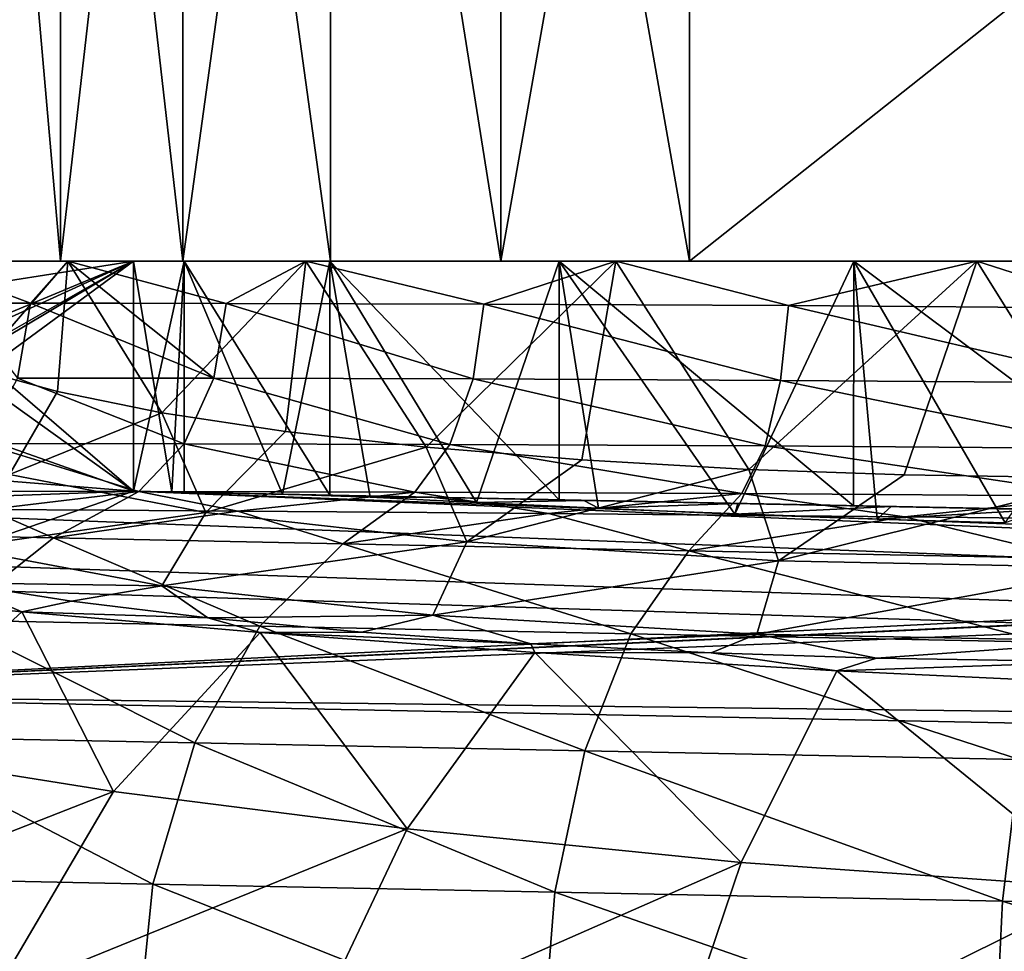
# Model space of a CAD drawing. Extents: x 0 to 500, y -78 to 1786.
# Tile 12 of 195: x 7.44 to 16.64, y -16.45 to -7.74. Entities that reach past the tile are written whole.
import ezdxf

# ---------------------------------------------------------------- set-up
doc = ezdxf.new("R2010")
doc.units = 0
doc.header["$LTSCALE"] = 52.148148
for name, color, linetype in [('108', 7, 'CONTINUOUS'), ('109', 7, 'CONTINUOUS'), ('111', 7, 'CONTINUOUS'), ('112', 7, 'CONTINUOUS'), ('310', 7, 'CONTINUOUS'), ('311', 7, 'CONTINUOUS'), ('312', 7, 'CONTINUOUS'), ('320', 7, 'CONTINUOUS'), ('321', 7, 'CONTINUOUS'), ('322', 7, 'CONTINUOUS'), ('323', 7, 'CONTINUOUS'), ('326', 7, 'CONTINUOUS'), ('327', 7, 'CONTINUOUS'), ('431', 7, 'CONTINUOUS'), ('432', 7, 'CONTINUOUS'), ('433', 7, 'CONTINUOUS'), ('438', 7, 'CONTINUOUS'), ('443', 7, 'CONTINUOUS'), ('444', 7, 'CONTINUOUS'), ('445', 7, 'CONTINUOUS'), ('446', 7, 'CONTINUOUS'), ('453', 7, 'CONTINUOUS')]:
    doc.layers.add(name, color=color, linetype=linetype)

msp = doc.modelspace()

# ---------------------------------------------------------------- linework, layer by layer
at = {"layer": '108', "color": 7, "linetype": 'CONTINUOUS'}
for points in [[(6.9367, -10, -5.035), (7.8162, -10, -6.8959), (6.9367, -10, 5.035), (6.9367, -10, -5.035)], [(6.9367, -10, 5.035), (7.8162, -10, -6.8959), (7.8162, -10, 6.8959), (6.9367, -10, 5.035)], [(7.8162, -10, -6.8959), (8.9589, -10, -8.6078), (7.8162, -10, 6.8959), (7.8162, -10, -6.8959)], [(7.8162, -10, 6.8959), (8.9589, -10, -8.6078), (8.9589, -10, 8.6078), (7.8162, -10, 6.8959)], [(8.9589, -10, -8.6078), (10.3404, -10, -10.1337), (8.9589, -10, 8.6078), (8.9589, -10, -8.6078)], [(8.9589, -10, 8.6078), (10.3404, -10, -10.1337), (10.3404, -10, 10.1337), (8.9589, -10, 8.6078)], [(10.3404, -10, -10.1337), (11.9306, -10, -11.4405), (10.3404, -10, 10.1337), (10.3404, -10, -10.1337)], [(10.3404, -10, 10.1337), (11.9306, -10, -11.4405), (11.9306, -10, 11.4405), (10.3404, -10, 10.1337)], [(11.9306, -10, -11.4405), (13.6952, -10, -12.5), (11.9306, -10, 11.4405), (11.9306, -10, -11.4405)], [(11.9306, -10, 11.4405), (13.6952, -10, -12.5), (13.6952, -10, 12.5), (11.9306, -10, 11.4405)], [(13.6952, -10, 12.5), (13.6952, -10, -12.5), (26.3048, -10, -12.5), (13.6952, -10, 12.5)], [(26.3048, -10, 12.5), (13.6952, -10, 12.5), (26.3048, -10, -12.5), (26.3048, -10, 12.5)]]:
    msp.add_3dface(points, dxfattribs=at)
at = {"layer": '109', "color": 7, "linetype": 'CONTINUOUS'}
for points in [[(13.6952, 0, -12.5), (26.3048, 0, -12.5), (13.6952, -10, -12.5), (13.6952, 0, -12.5)], [(13.6952, -10, -12.5), (26.3048, 0, -12.5), (26.3048, -10, -12.5), (13.6952, -10, -12.5)]]:
    msp.add_3dface(points, dxfattribs=at)
at = {"layer": '111', "color": 7, "linetype": 'CONTINUOUS'}
for points in [[(26.3048, 0, 12.5), (13.6952, 0, 12.5), (26.3048, -10, 12.5), (26.3048, 0, 12.5)], [(13.6952, 0, 12.5), (13.6952, -10, 12.5), (26.3048, -10, 12.5), (13.6952, 0, 12.5)]]:
    msp.add_3dface(points, dxfattribs=at)
at = {"layer": '112', "color": 7, "linetype": 'CONTINUOUS'}
for points in [[(6.9368, 0, 5.0351), (6.9367, -10, 5.035), (7.8162, -10, 6.8959), (6.9368, 0, 5.0351)], [(6.9367, 0, -5.0349), (7.8162, 0, -6.896), (6.9367, -10, -5.035), (6.9367, 0, -5.0349)], [(7.8162, 0, -6.896), (7.8162, -10, -6.8959), (6.9367, -10, -5.035), (7.8162, 0, -6.896)], [(7.8162, 0, 6.896), (6.9368, 0, 5.0351), (7.8162, -10, 6.8959), (7.8162, 0, 6.896)], [(8.9589, 0, 8.6078), (7.8162, 0, 6.896), (8.9589, -10, 8.6078), (8.9589, 0, 8.6078)], [(7.8162, 0, 6.896), (7.8162, -10, 6.8959), (8.9589, -10, 8.6078), (7.8162, 0, 6.896)], [(7.8162, 0, -6.896), (8.9589, 0, -8.6078), (7.8162, -10, -6.8959), (7.8162, 0, -6.896)], [(8.9589, 0, -8.6078), (8.9589, -10, -8.6078), (7.8162, -10, -6.8959), (8.9589, 0, -8.6078)], [(10.3405, 0, 10.1338), (8.9589, 0, 8.6078), (10.3404, -10, 10.1337), (10.3405, 0, 10.1338)], [(8.9589, 0, 8.6078), (8.9589, -10, 8.6078), (10.3404, -10, 10.1337), (8.9589, 0, 8.6078)], [(8.9589, 0, -8.6078), (10.3405, 0, -10.1338), (8.9589, -10, -8.6078), (8.9589, 0, -8.6078)], [(10.3405, 0, -10.1338), (10.3404, -10, -10.1337), (8.9589, -10, -8.6078), (10.3405, 0, -10.1338)], [(10.3405, 0, 10.1338), (10.3404, -10, 10.1337), (11.9306, -10, 11.4405), (10.3405, 0, 10.1338)], [(10.3405, 0, -10.1338), (11.9306, -10, -11.4405), (10.3404, -10, -10.1337), (10.3405, 0, -10.1338)], [(11.9307, 0, 11.4405), (10.3405, 0, 10.1338), (11.9306, -10, 11.4405), (11.9307, 0, 11.4405)], [(10.3405, 0, -10.1338), (11.9306, 0, -11.4405), (11.9306, -10, -11.4405), (10.3405, 0, -10.1338)], [(11.9306, 0, -11.4405), (13.6952, 0, -12.5), (11.9306, -10, -11.4405), (11.9306, 0, -11.4405)], [(13.6952, 0, -12.5), (13.6952, -10, -12.5), (11.9306, -10, -11.4405), (13.6952, 0, -12.5)], [(11.9307, 0, 11.4405), (11.9306, -10, 11.4405), (13.6952, -10, 12.5), (11.9307, 0, 11.4405)], [(13.6952, 0, 12.5), (11.9307, 0, 11.4405), (13.6952, -10, 12.5), (13.6952, 0, 12.5)]]:
    msp.add_3dface(points, dxfattribs=at)
at = {"layer": '310', "color": 7, "linetype": 'CONTINUOUS'}
for points in [[(8.5, -12.151, -0.025), (31.5, -12.6142, -0.025), (8.8561, -12.1582, -2.8396), (8.5, -12.151, -0.025)], [(31.5, -12.6142, -0.025), (9.8904, -12.179, -5.4814), (8.8561, -12.1582, -2.8396), (31.5, -12.6142, -0.025)], [(9.8904, -12.179, -5.4814), (31.5, -12.6142, -0.025), (11.2825, -12.2071, -6.6709), (9.8904, -12.179, -5.4814)], [(31.5, -12.6142, -0.025), (12.7084, -12.2358, -7.6402), (11.2825, -12.2071, -6.6709), (31.5, -12.6142, -0.025)], [(31.5, -12.6142, -0.025), (14.1456, -12.2647, -8.4121), (12.7084, -12.2358, -7.6402), (31.5, -12.6142, -0.025)], [(31.5, -12.6142, -0.025), (15.5792, -12.2936, -9.0092), (14.1456, -12.2647, -8.4121), (31.5, -12.6142, -0.025)], [(31.5, -12.6142, -0.025), (17.0017, -12.3222, -9.4518), (15.5792, -12.2936, -9.0092), (31.5, -12.6142, -0.025)]]:
    msp.add_3dface(points, dxfattribs=at)
at = {"layer": '311', "color": 7, "linetype": 'CONTINUOUS'}
for points in [[(6, -10, -0.025), (6, -10.3579, -0.025), (8.5, -12.151, -0.025), (6, -10, -0.025)], [(8.5, -10, -0.025), (6, -10, -0.025), (8.5, -12.151, -0.025), (8.5, -10, -0.025)], [(6, -10.3579, -0.025), (5.8153, -11.2017, -0.025), (8.5, -12.151, -0.025), (6, -10.3579, -0.025)], [(5.8153, -11.2017, -0.025), (5.294, -11.8903, -0.025), (8.5, -12.151, -0.025), (5.8153, -11.2017, -0.025)], [(5.294, -11.8903, -0.025), (4.5337, -12.2942, -0.025), (8.5, -12.151, -0.025), (5.294, -11.8903, -0.025)], [(4.5337, -12.2942, -0.025), (100.604, -16.0061, -0.025), (8.5, -12.151, -0.025), (4.5337, -12.2942, -0.025)], [(100.604, -16.0061, -0.025), (66.2875, -14.3149, -0.025), (8.5, -12.151, -0.025), (100.604, -16.0061, -0.025)], [(31.5, -12.6142, -0.025), (8.5, -12.151, -0.025), (66.2875, -14.3149, -0.025), (31.5, -12.6142, -0.025)], [(3.4714, -12.7272, -0.025), (100.604, -16.0061, -0.025), (4.5337, -12.2942, -0.025), (3.4714, -12.7272, -0.025)], [(3.1033, -12.9538, -0.025), (100.604, -16.0061, -0.025), (3.4714, -12.7272, -0.025), (3.1033, -12.9538, -0.025)], [(3, -14.0407, -0.025), (100.604, -16.0061, -0.025), (3.1033, -12.9538, -0.025), (3, -14.0407, -0.025)]]:
    msp.add_3dface(points, dxfattribs=at)
at = {"layer": '312', "color": 7, "linetype": 'CONTINUOUS'}
for points in [[(100.604, -16.0061, -0.025), (3, -14.0407, -0.025), (100.604, -16.0061), (100.604, -16.0061, -0.025)], [(100.604, -16.0061), (3, -14.0407, -0.025), (3, -14.0407), (100.604, -16.0061)]]:
    msp.add_3dface(points, dxfattribs=at)
at = {"layer": '320', "color": 7, "linetype": 'CONTINUOUS'}
for points in [[(10.7113, -12.2076, -6.7801), (9.8904, -12.179, -5.4814), (11.2825, -12.2071, -6.6709), (10.7113, -12.2076, -6.7801)], [(11.7026, -12.2546, -7.9626), (10.7113, -12.2076, -6.7801), (11.2825, -12.2071, -6.6709), (11.7026, -12.2546, -7.9626)], [(12.7084, -12.2358, -7.6402), (11.7026, -12.2546, -7.9626), (11.2825, -12.2071, -6.6709), (12.7084, -12.2358, -7.6402)], [(12.8449, -12.3093, -9.003), (11.7026, -12.2546, -7.9626), (12.7084, -12.2358, -7.6402), (12.8449, -12.3093, -9.003)], [(14.1456, -12.2647, -8.4121), (12.8449, -12.3093, -9.003), (12.7084, -12.2358, -7.6402), (14.1456, -12.2647, -8.4121)], [(14.1171, -12.364, -9.8814), (12.8449, -12.3093, -9.003), (14.1456, -12.2647, -8.4121), (14.1171, -12.364, -9.8814)], [(15.5792, -12.2936, -9.0092), (14.1171, -12.364, -9.8814), (14.1456, -12.2647, -8.4121), (15.5792, -12.2936, -9.0092)], [(15.4472, -12.4118, -10.5604), (14.1171, -12.364, -9.8814), (15.5792, -12.2936, -9.0092), (15.4472, -12.4118, -10.5604)], [(17.0017, -12.3222, -9.4518), (15.4472, -12.4118, -10.5604), (15.5792, -12.2936, -9.0092), (17.0017, -12.3222, -9.4518)], [(16.6457, -12.4462, -10.9999), (15.4472, -12.4118, -10.5604), (17.0017, -12.3222, -9.4518), (16.6457, -12.4462, -10.9999)], [(5.6444, -13.0904, -6.0856), (6.829, -13.0073, -7.3622), (7.4565, -13.2791, -8.7528), (5.6444, -13.0904, -6.0856)], [(6.829, -13.0073, -7.3622), (7.9196, -13.1794, -8.9637), (7.4565, -13.2791, -8.7528), (6.829, -13.0073, -7.3622)], [(5.6444, -13.0904, -6.0856), (7.4565, -13.2791, -8.7528), (6.0259, -14.5931, -9.6234), (5.6444, -13.0904, -6.0856)], [(7.9196, -13.1794, -8.9637), (9.1932, -13.3344, -10.4155), (7.4565, -13.2791, -8.7528), (7.9196, -13.1794, -8.9637)], [(6.0259, -14.5931, -9.6234), (7.4565, -13.2791, -8.7528), (8.3123, -14.9573, -12.304), (6.0259, -14.5931, -9.6234)], [(7.4565, -13.2791, -8.7528), (9.1932, -13.3344, -10.4155), (9.6832, -13.47, -11.0652), (7.4565, -13.2791, -8.7528)], [(7.4565, -13.2791, -8.7528), (9.6832, -13.47, -11.0652), (8.3123, -14.9573, -12.304), (7.4565, -13.2791, -8.7528)], [(9.1932, -13.3344, -10.4155), (10.6315, -13.4683, -11.6964), (9.6832, -13.47, -11.0652), (9.1932, -13.3344, -10.4155)], [(8.3123, -14.9573, -12.304), (9.6832, -13.47, -11.0652), (11.0573, -15.3075, -14.5422), (8.3123, -14.9573, -12.304)], [(10.6315, -13.4683, -11.6964), (12.212, -13.5779, -12.7867), (9.6832, -13.47, -11.0652), (10.6315, -13.4683, -11.6964)], [(9.6832, -13.47, -11.0652), (12.212, -13.5779, -12.7867), (12.2493, -13.6571, -12.9489), (9.6832, -13.47, -11.0652)], [(9.6832, -13.47, -11.0652), (12.2493, -13.6571, -12.9489), (11.0573, -15.3075, -14.5422), (9.6832, -13.47, -11.0652)], [(12.212, -13.5779, -12.7867), (13.8984, -13.6609, -13.6654), (12.2493, -13.6571, -12.9489), (12.212, -13.5779, -12.7867)], [(11.0573, -15.3075, -14.5422), (12.2493, -13.6571, -12.9489), (14.1763, -15.6212, -16.239), (11.0573, -15.3075, -14.5422)], [(12.2493, -13.6571, -12.9489), (13.8984, -13.6609, -13.6654), (15.0713, -13.8291, -14.3457), (12.2493, -13.6571, -12.9489)], [(12.2493, -13.6571, -12.9489), (15.0713, -13.8291, -14.3457), (14.1763, -15.6212, -16.239), (12.2493, -13.6571, -12.9489)], [(13.8984, -13.6609, -13.6654), (15.4427, -13.7112, -14.2557), (15.0713, -13.8291, -14.3457), (13.8984, -13.6609, -13.6654)], [(15.4427, -13.7112, -14.2557), (17.5158, -13.7454, -14.7673), (15.0713, -13.8291, -14.3457), (15.4427, -13.7112, -14.2557)], [(15.0713, -13.8291, -14.3457), (17.5158, -13.7454, -14.7673), (18.0662, -13.9687, -15.2094), (15.0713, -13.8291, -14.3457)], [(14.1763, -15.6212, -16.239), (15.0713, -13.8291, -14.3457), (17.5685, -15.8626, -17.306), (14.1763, -15.6212, -16.239)], [(15.0713, -13.8291, -14.3457), (18.0662, -13.9687, -15.2094), (17.5685, -15.8626, -17.306), (15.0713, -13.8291, -14.3457)], [(6.0259, -14.5931, -9.6234), (8.3123, -14.9573, -12.304), (4.8742, -16.3031, -10.1535), (6.0259, -14.5931, -9.6234)], [(4.8742, -16.3031, -10.1535), (8.3123, -14.9573, -12.304), (7.1795, -16.8843, -13.0986), (4.8742, -16.3031, -10.1535)], [(8.3123, -14.9573, -12.304), (11.0573, -15.3075, -14.5422), (7.1795, -16.8843, -13.0986), (8.3123, -14.9573, -12.304)], [(7.1795, -16.8843, -13.0986), (11.0573, -15.3075, -14.5422), (10.047, -17.4376, -15.6048), (7.1795, -16.8843, -13.0986)], [(11.0573, -15.3075, -14.5422), (14.1763, -15.6212, -16.239), (10.047, -17.4376, -15.6048), (11.0573, -15.3075, -14.5422)], [(10.047, -17.4376, -15.6048), (14.1763, -15.6212, -16.239), (13.3998, -17.9262, -17.5371), (10.047, -17.4376, -15.6048)], [(14.1763, -15.6212, -16.239), (17.5685, -15.8626, -17.306), (13.3998, -17.9262, -17.5371), (14.1763, -15.6212, -16.239)], [(13.3998, -17.9262, -17.5371), (17.5685, -15.8626, -17.306), (17.1261, -18.2913, -18.7677), (13.3998, -17.9262, -17.5371)]]:
    msp.add_3dface(points, dxfattribs=at)
at = {"layer": '321', "color": 7, "linetype": 'CONTINUOUS'}
for points in [[(6, -10, -0.025), (8.5, -10, -0.025), (6.4825, -10, -3.6436), (6, -10, -0.025)], [(6.4825, -10, -3.6436), (8.5, -10, -0.025), (7.884, -10, -7.0144), (6.4825, -10, -3.6436)], [(8.5, -10, -0.025), (8.9716, -10, -3.2596), (7.884, -10, -7.0144), (8.5, -10, -0.025)], [(7.884, -10, -7.0144), (8.9716, -10, -3.2596), (10.1093, -10, -9.9083), (7.884, -10, -7.0144)], [(8.9716, -10, -3.2596), (10.3342, -10, -6.2308), (10.1093, -10, -9.9083), (8.9716, -10, -3.2596)], [(10.3342, -10, -6.2308), (12.4777, -10, -8.6985), (10.1093, -10, -9.9083), (10.3342, -10, -6.2308)], [(10.1093, -10, -9.9083), (12.4777, -10, -8.6985), (13.0072, -10, -12.1285), (10.1093, -10, -9.9083)], [(12.4777, -10, -8.6985), (15.2289, -10, -10.4636), (13.0072, -10, -12.1285), (12.4777, -10, -8.6985)], [(13.0072, -10, -12.1285), (15.2289, -10, -10.4636), (16.3805, -10, -13.524), (13.0072, -10, -12.1285)], [(15.2289, -10, -10.4636), (18.3656, -10, -11.3833), (16.3805, -10, -13.524), (15.2289, -10, -10.4636)], [(16.3805, -10, -13.524), (18.3656, -10, -11.3833), (20, -10, -14), (16.3805, -10, -13.524)]]:
    msp.add_3dface(points, dxfattribs=at)
at = {"layer": '322', "color": 7, "linetype": 'CONTINUOUS'}
for points in [[(6.4825, -10, -3.6436), (7.884, -10, -7.0144), (7.0148, -11.0058, -5.2331), (6.4825, -10, -3.6436)], [(7.0148, -11.0058, -5.2331), (7.884, -10, -7.0144), (7.7901, -11.2198, -6.8496), (7.0148, -11.0058, -5.2331)], [(7.7901, -11.2198, -6.8496), (7.884, -10, -7.0144), (8.7638, -11.4169, -8.3515), (7.7901, -11.2198, -6.8496)], [(7.884, -10, -7.0144), (10.1093, -10, -9.9083), (8.7638, -11.4169, -8.3515), (7.884, -10, -7.0144)], [(8.7638, -11.4169, -8.3515), (10.1093, -10, -9.9083), (9.9185, -11.5913, -9.7141), (8.7638, -11.4169, -8.3515)], [(9.9185, -11.5913, -9.7141), (10.1093, -10, -9.9083), (11.2346, -11.7393, -10.9164), (9.9185, -11.5913, -9.7141)], [(10.1093, -10, -9.9083), (13.0072, -10, -12.1285), (11.2346, -11.7393, -10.9164), (10.1093, -10, -9.9083)], [(11.2346, -11.7393, -10.9164), (13.0072, -10, -12.1285), (12.6891, -11.8582, -11.9395), (11.2346, -11.7393, -10.9164)], [(12.6891, -11.8582, -11.9395), (13.0072, -10, -12.1285), (14.2491, -11.946, -12.7643), (12.6891, -11.8582, -11.9395)], [(13.0072, -10, -12.1285), (16.3805, -10, -13.524), (14.2491, -11.946, -12.7643), (13.0072, -10, -12.1285)], [(14.2491, -11.946, -12.7643), (16.3805, -10, -13.524), (15.6992, -11.9976, -13.323), (14.2491, -11.946, -12.7643)], [(15.6992, -11.9976, -13.323), (16.3805, -10, -13.524), (17.6484, -12.028, -13.8011), (15.6992, -11.9976, -13.323)], [(16.3805, -10, -13.524), (20, -10, -14), (17.6484, -12.028, -13.8011), (16.3805, -10, -13.524)]]:
    msp.add_3dface(points, dxfattribs=at)
at = {"layer": '323', "color": 7, "linetype": 'CONTINUOUS'}
for points in [[(8.5, -10, -0.025), (8.5, -12.151, -0.025), (8.8561, -12.1582, -2.8396), (8.5, -10, -0.025)], [(8.9716, -10, -3.2596), (8.5, -10, -0.025), (8.8561, -12.1582, -2.8396), (8.9716, -10, -3.2596)], [(9.8904, -12.179, -5.4814), (8.9716, -10, -3.2596), (8.8561, -12.1582, -2.8396), (9.8904, -12.179, -5.4814)], [(9.8904, -12.179, -5.4814), (10.3342, -10, -6.2308), (8.9716, -10, -3.2596), (9.8904, -12.179, -5.4814)], [(9.8904, -12.179, -5.4814), (10.7113, -12.2076, -6.7801), (10.3342, -10, -6.2308), (9.8904, -12.179, -5.4814)], [(10.7113, -12.2076, -6.7801), (11.7026, -12.2546, -7.9626), (10.3342, -10, -6.2308), (10.7113, -12.2076, -6.7801)], [(11.7026, -12.2546, -7.9626), (12.4777, -10, -8.6985), (10.3342, -10, -6.2308), (11.7026, -12.2546, -7.9626)], [(11.7026, -12.2546, -7.9626), (12.8449, -12.3093, -9.003), (12.4777, -10, -8.6985), (11.7026, -12.2546, -7.9626)], [(12.8449, -12.3093, -9.003), (14.1171, -12.364, -9.8814), (12.4777, -10, -8.6985), (12.8449, -12.3093, -9.003)], [(14.1171, -12.364, -9.8814), (15.2289, -10, -10.4636), (12.4777, -10, -8.6985), (14.1171, -12.364, -9.8814)], [(14.1171, -12.364, -9.8814), (15.4472, -12.4118, -10.5604), (15.2289, -10, -10.4636), (14.1171, -12.364, -9.8814)], [(15.4472, -12.4118, -10.5604), (16.6457, -12.4462, -10.9999), (15.2289, -10, -10.4636), (15.4472, -12.4118, -10.5604)], [(16.6457, -12.4462, -10.9999), (18.3656, -10, -11.3833), (15.2289, -10, -10.4636), (16.6457, -12.4462, -10.9999)]]:
    msp.add_3dface(points, dxfattribs=at)
at = {"layer": '326', "color": 7, "linetype": 'CONTINUOUS'}
for points in [[(7.0148, -11.0058, -5.2331), (7.7901, -11.2198, -6.8496), (7.3387, -11.9933, -6.3953), (7.0148, -11.0058, -5.2331)], [(7.7901, -11.2198, -6.8496), (8.7638, -11.4169, -8.3515), (7.3387, -11.9933, -6.3953), (7.7901, -11.2198, -6.8496)], [(8.7638, -11.4169, -8.3515), (9.1739, -12.3493, -9.1652), (7.3387, -11.9933, -6.3953), (8.7638, -11.4169, -8.3515)], [(8.7638, -11.4169, -8.3515), (9.9185, -11.5913, -9.7141), (9.1739, -12.3493, -9.1652), (8.7638, -11.4169, -8.3515)], [(9.9185, -11.5913, -9.7141), (11.2346, -11.7393, -10.9164), (9.1739, -12.3493, -9.1652), (9.9185, -11.5913, -9.7141)], [(11.2346, -11.7393, -10.9164), (11.6141, -12.6248, -11.4402), (9.1739, -12.3493, -9.1652), (11.2346, -11.7393, -10.9164)], [(11.2346, -11.7393, -10.9164), (12.6891, -11.8582, -11.9395), (11.6141, -12.6248, -11.4402), (11.2346, -11.7393, -10.9164)], [(12.6891, -11.8582, -11.9395), (14.2491, -11.946, -12.7643), (11.6141, -12.6248, -11.4402), (12.6891, -11.8582, -11.9395)], [(14.2491, -11.946, -12.7643), (14.5267, -12.8005, -13.086), (11.6141, -12.6248, -11.4402), (14.2491, -11.946, -12.7643)], [(14.2491, -11.946, -12.7643), (15.6992, -11.9976, -13.323), (14.5267, -12.8005, -13.086), (14.2491, -11.946, -12.7643)], [(9.1739, -12.3493, -9.1652), (6.8631, -12.6801, -6.6102), (7.3387, -11.9933, -6.3953), (9.1739, -12.3493, -9.1652)], [(15.6992, -11.9976, -13.323), (17.6484, -12.028, -13.8011), (14.5267, -12.8005, -13.086), (15.6992, -11.9976, -13.323)], [(17.6484, -12.028, -13.8011), (17.7474, -12.8676, -14.0045), (14.5267, -12.8005, -13.086), (17.6484, -12.028, -13.8011)], [(8.7634, -13.0355, -9.487), (6.8631, -12.6801, -6.6102), (9.1739, -12.3493, -9.1652), (8.7634, -13.0355, -9.487)], [(11.6141, -12.6248, -11.4402), (8.7634, -13.0355, -9.487), (9.1739, -12.3493, -9.1652), (11.6141, -12.6248, -11.4402)], [(8.7634, -13.0355, -9.487), (6.829, -13.0073, -7.3622), (6.8631, -12.6801, -6.6102), (8.7634, -13.0355, -9.487)], [(11.296, -13.3107, -11.8531), (8.7634, -13.0355, -9.487), (11.6141, -12.6248, -11.4402), (11.296, -13.3107, -11.8531)], [(14.5267, -12.8005, -13.086), (11.296, -13.3107, -11.8531), (11.6141, -12.6248, -11.4402), (14.5267, -12.8005, -13.086)], [(14.3228, -13.4861, -13.5654), (11.296, -13.3107, -11.8531), (14.5267, -12.8005, -13.086), (14.3228, -13.4861, -13.5654)], [(17.7474, -12.8676, -14.0045), (14.3228, -13.4861, -13.5654), (14.5267, -12.8005, -13.086), (17.7474, -12.8676, -14.0045)], [(17.6715, -13.553, -14.5198), (14.3228, -13.4861, -13.5654), (17.7474, -12.8676, -14.0045), (17.6715, -13.553, -14.5198)], [(7.9196, -13.1794, -8.9637), (6.829, -13.0073, -7.3622), (8.7634, -13.0355, -9.487), (7.9196, -13.1794, -8.9637)], [(9.1932, -13.3344, -10.4155), (7.9196, -13.1794, -8.9637), (8.7634, -13.0355, -9.487), (9.1932, -13.3344, -10.4155)], [(11.296, -13.3107, -11.8531), (9.1932, -13.3344, -10.4155), (8.7634, -13.0355, -9.487), (11.296, -13.3107, -11.8531)], [(10.6315, -13.4683, -11.6964), (9.1932, -13.3344, -10.4155), (11.296, -13.3107, -11.8531), (10.6315, -13.4683, -11.6964)], [(12.212, -13.5779, -12.7867), (10.6315, -13.4683, -11.6964), (11.296, -13.3107, -11.8531), (12.212, -13.5779, -12.7867)], [(14.3228, -13.4861, -13.5654), (12.212, -13.5779, -12.7867), (11.296, -13.3107, -11.8531), (14.3228, -13.4861, -13.5654)], [(13.8984, -13.6609, -13.6654), (12.212, -13.5779, -12.7867), (14.3228, -13.4861, -13.5654), (13.8984, -13.6609, -13.6654)], [(15.4427, -13.7112, -14.2557), (13.8984, -13.6609, -13.6654), (14.3228, -13.4861, -13.5654), (15.4427, -13.7112, -14.2557)], [(17.6715, -13.553, -14.5198), (15.4427, -13.7112, -14.2557), (14.3228, -13.4861, -13.5654), (17.6715, -13.553, -14.5198)], [(17.5158, -13.7454, -14.7673), (15.4427, -13.7112, -14.2557), (17.6715, -13.553, -14.5198), (17.5158, -13.7454, -14.7673)]]:
    msp.add_3dface(points, dxfattribs=at)
at = {"layer": '327', "color": 7, "linetype": 'CONTINUOUS'}
for points in [[(100.604, -16.0061), (3, -14.0407), (100, -76), (100.604, -16.0061)], [(3, -14.0407), (3, -76), (100, -76), (3, -14.0407)]]:
    msp.add_3dface(points, dxfattribs=at)
at = {"layer": '431', "color": 7, "linetype": 'CONTINUOUS'}
for points in [[(31.5, -12.6142, 0.025), (8.5, -12.151, 0.025), (31.0285, -12.6047, 3.2592), (31.5, -12.6142, 0.025)], [(8.5, -12.151, 0.025), (8.9715, -12.1605, 3.2592), (10.3339, -12.188, 6.2302), (8.5, -12.151, 0.025)], [(8.5, -12.151, 0.025), (10.3339, -12.188, 6.2302), (12.4772, -12.2311, 8.6981), (8.5, -12.151, 0.025)], [(8.5, -12.151, 0.025), (12.4772, -12.2311, 8.6981), (15.2285, -12.2865, 10.4634), (8.5, -12.151, 0.025)], [(8.5, -12.151, 0.025), (15.2285, -12.2865, 10.4634), (18.3654, -12.3497, 11.3832), (8.5, -12.151, 0.025)], [(8.5, -12.151, 0.025), (18.3654, -12.3497, 11.3832), (21.6346, -12.4155, 11.3832), (8.5, -12.151, 0.025)], [(8.5, -12.151, 0.025), (21.6346, -12.4155, 11.3832), (24.7715, -12.4787, 10.4634), (8.5, -12.151, 0.025)], [(8.5, -12.151, 0.025), (24.7715, -12.4787, 10.4634), (27.5228, -12.5341, 8.6981), (8.5, -12.151, 0.025)], [(8.5, -12.151, 0.025), (27.5228, -12.5341, 8.6981), (29.6661, -12.5772, 6.2302), (8.5, -12.151, 0.025)], [(8.5, -12.151, 0.025), (29.6661, -12.5772, 6.2302), (31.0285, -12.6047, 3.2592), (8.5, -12.151, 0.025)]]:
    msp.add_3dface(points, dxfattribs=at)
at = {"layer": '432', "color": 7, "linetype": 'CONTINUOUS'}
for points in [[(8.5, -12.151, 0.025), (3, -14.0407, 0.025), (8.5, -10, 0.025), (8.5, -12.151, 0.025)], [(8.5, -10, 0.025), (3, -14.0407, 0.025), (5.3134, -11.9018, 0.025), (8.5, -10, 0.025)], [(5.509, -11.7061, 0.025), (8.5, -10, 0.025), (5.3134, -11.9018, 0.025), (5.509, -11.7061, 0.025)], [(5.8204, -11.2218, 0.025), (8.5, -10, 0.025), (5.509, -11.7061, 0.025), (5.8204, -11.2218, 0.025)], [(5.8736, -11.0933, 0.025), (8.5, -10, 0.025), (5.8204, -11.2218, 0.025), (5.8736, -11.0933, 0.025)], [(6, -10.3935, 0.025), (8.5, -10, 0.025), (5.8736, -11.0933, 0.025), (6, -10.3935, 0.025)], [(6, -10, 0.025), (8.5, -10, 0.025), (6, -10.3935, 0.025), (6, -10, 0.025)], [(31.5, -12.6142, 0.025), (3, -14.0407, 0.025), (8.5, -12.151, 0.025), (31.5, -12.6142, 0.025)], [(35.225, -12.5481, 0.025), (3, -14.0407, 0.025), (35.2073, -12.5406, 0.025), (35.225, -12.5481, 0.025)], [(35.2073, -12.5406, 0.025), (3, -14.0407, 0.025), (31.5, -12.6142, 0.025), (35.2073, -12.5406, 0.025)], [(35.9597, -12.704, 0.025), (3, -14.0407, 0.025), (35.225, -12.5481, 0.025), (35.9597, -12.704, 0.025)], [(65.7774, -14.8047, 0.025), (3, -14.0407, 0.025), (35.9597, -12.704, 0.025), (65.7774, -14.8047, 0.025)], [(100.604, -16.0061, 0.025), (3, -14.0407, 0.025), (65.7774, -14.8047, 0.025), (100.604, -16.0061, 0.025)]]:
    msp.add_3dface(points, dxfattribs=at)
at = {"layer": '433', "color": 7, "linetype": 'CONTINUOUS'}
for points in [[(3, -14.0407, 0.025), (100.604, -16.0061, 0.025), (3, -14.0407), (3, -14.0407, 0.025)], [(100.604, -16.0061, 0.025), (100.604, -16.0061), (3, -14.0407), (100.604, -16.0061, 0.025)]]:
    msp.add_3dface(points, dxfattribs=at)
at = {"layer": '438', "color": 7, "linetype": 'CONTINUOUS'}
for points in [[(7.7508, -12.5874, 10.6586), (7.1447, -12.3228, 8.6131), (5.715, -12.5464, 7.4258), (7.7508, -12.5874, 10.6586)], [(8.2279, -12.3291, 10.0724), (7.1447, -12.3228, 8.6131), (7.7508, -12.5874, 10.6586), (8.2279, -12.3291, 10.0724)], [(9.4723, -12.3372, 11.3969), (8.2279, -12.3291, 10.0724), (7.7508, -12.5874, 10.6586), (9.4723, -12.3372, 11.3969)], [(10.4542, -12.6418, 13.3578), (9.4723, -12.3372, 11.3969), (7.7508, -12.5874, 10.6586), (10.4542, -12.6418, 13.3578)], [(10.8615, -12.3472, 12.5688), (9.4723, -12.3372, 11.3969), (10.4542, -12.6418, 13.3578), (10.8615, -12.3472, 12.5688)], [(12.3767, -12.3592, 13.5724), (10.8615, -12.3472, 12.5688), (10.4542, -12.6418, 13.3578), (12.3767, -12.3592, 13.5724)], [(13.6898, -12.707, 15.3884), (12.3767, -12.3592, 13.5724), (10.4542, -12.6418, 13.3578), (13.6898, -12.707, 15.3884)], [(13.9978, -12.3734, 14.3945), (12.3767, -12.3592, 13.5724), (13.6898, -12.707, 15.3884), (13.9978, -12.3734, 14.3945)], [(15.7031, -12.3898, 15.0239), (13.9978, -12.3734, 14.3945), (13.6898, -12.707, 15.3884), (15.7031, -12.3898, 15.0239)], [(17.2957, -12.7796, 16.6488), (15.7031, -12.3898, 15.0239), (13.6898, -12.707, 15.3884), (17.2957, -12.7796, 16.6488)], [(17.4698, -12.4084, 15.4523), (15.7031, -12.3898, 15.0239), (17.2957, -12.7796, 16.6488), (17.4698, -12.4084, 15.4523)], [(7.7508, -12.5874, 10.6586), (5.715, -12.5464, 7.4258), (6.7832, -13.3549, 11.418), (7.7508, -12.5874, 10.6586)], [(9.6794, -13.4132, 14.31), (7.7508, -12.5874, 10.6586), (6.7832, -13.3549, 11.418), (9.6794, -13.4132, 14.31)], [(10.4542, -12.6418, 13.3578), (7.7508, -12.5874, 10.6586), (9.6794, -13.4132, 14.31), (10.4542, -12.6418, 13.3578)], [(13.1459, -13.483, 16.4856), (10.4542, -12.6418, 13.3578), (9.6794, -13.4132, 14.31), (13.1459, -13.483, 16.4856)], [(13.6898, -12.707, 15.3884), (10.4542, -12.6418, 13.3578), (13.1459, -13.483, 16.4856), (13.6898, -12.707, 15.3884)], [(17.0091, -13.5608, 17.836), (13.6898, -12.707, 15.3884), (13.1459, -13.483, 16.4856), (17.0091, -13.5608, 17.836)], [(17.2957, -12.7796, 16.6488), (13.6898, -12.707, 15.3884), (17.0091, -13.5608, 17.836), (17.2957, -12.7796, 16.6488)], [(9.0708, -14.5043, 15.0456), (6.7832, -13.3549, 11.418), (6.0257, -14.4429, 12.0046), (9.0708, -14.5043, 15.0456)], [(9.6794, -13.4132, 14.31), (6.7832, -13.3549, 11.418), (9.0708, -14.5043, 15.0456), (9.6794, -13.4132, 14.31)], [(12.7156, -14.5776, 17.3332), (9.6794, -13.4132, 14.31), (9.0708, -14.5043, 15.0456), (12.7156, -14.5776, 17.3332)], [(13.1459, -13.483, 16.4856), (9.6794, -13.4132, 14.31), (12.7156, -14.5776, 17.3332), (13.1459, -13.483, 16.4856)], [(16.7776, -14.6594, 18.7532), (13.1459, -13.483, 16.4856), (12.7156, -14.5776, 17.3332), (16.7776, -14.6594, 18.7532)], [(17.0091, -13.5608, 17.836), (13.1459, -13.483, 16.4856), (16.7776, -14.6594, 18.7532), (17.0091, -13.5608, 17.836)], [(8.6797, -15.8233, 15.5028), (6.0257, -14.4429, 12.0046), (5.5419, -15.7601, 12.3693), (8.6797, -15.8233, 15.5028)], [(9.0708, -14.5043, 15.0456), (6.0257, -14.4429, 12.0046), (8.6797, -15.8233, 15.5028), (9.0708, -14.5043, 15.0456)], [(12.4353, -15.8989, 17.8601), (9.0708, -14.5043, 15.0456), (8.6797, -15.8233, 15.5028), (12.4353, -15.8989, 17.8601)], [(12.7156, -14.5776, 17.3332), (9.0708, -14.5043, 15.0456), (12.4353, -15.8989, 17.8601), (12.7156, -14.5776, 17.3332)], [(16.6208, -15.9832, 19.3233), (12.7156, -14.5776, 17.3332), (12.4353, -15.8989, 17.8601), (16.6208, -15.9832, 19.3233)], [(16.7776, -14.6594, 18.7532), (12.7156, -14.5776, 17.3332), (16.6208, -15.9832, 19.3233), (16.7776, -14.6594, 18.7532)], [(21.0268, -16.0719, 19.8193), (16.7776, -14.6594, 18.7532), (16.6208, -15.9832, 19.3233), (21.0268, -16.0719, 19.8193)], [(5.3718, -17.1677, 12.4804), (8.538, -17.2155, 15.6429), (5.5419, -15.7601, 12.3693), (5.3718, -17.1677, 12.4804)], [(8.538, -17.2155, 15.6429), (8.6797, -15.8233, 15.5028), (5.5419, -15.7601, 12.3693), (8.538, -17.2155, 15.6429)], [(8.538, -17.2155, 15.6429), (12.3282, -17.2728, 18.0222), (8.6797, -15.8233, 15.5028), (8.538, -17.2155, 15.6429)], [(12.3282, -17.2728, 18.0222), (12.4353, -15.8989, 17.8601), (8.6797, -15.8233, 15.5028), (12.3282, -17.2728, 18.0222)], [(12.3282, -17.2728, 18.0222), (16.5527, -17.3366, 19.4993), (12.4353, -15.8989, 17.8601), (12.3282, -17.2728, 18.0222)], [(16.5527, -17.3366, 19.4993), (16.6208, -15.9832, 19.3233), (12.4353, -15.8989, 17.8601), (16.5527, -17.3366, 19.4993)], [(16.5527, -17.3366, 19.4993), (21, -17.4037, 20), (16.6208, -15.9832, 19.3233), (16.5527, -17.3366, 19.4993)], [(21, -17.4037, 20), (21.0268, -16.0719, 19.8193), (16.6208, -15.9832, 19.3233), (21, -17.4037, 20)]]:
    msp.add_3dface(points, dxfattribs=at)
at = {"layer": '443', "color": 7, "linetype": 'CONTINUOUS'}
for points in [[(8.5, -10, 0.025), (6, -10, 0.025), (7.884, -10, 7.0144), (8.5, -10, 0.025)], [(6, -10, 0.025), (6.4825, -10, 3.6436), (7.884, -10, 7.0144), (6, -10, 0.025)], [(8.9716, -10, 3.2596), (8.5, -10, 0.025), (7.884, -10, 7.0144), (8.9716, -10, 3.2596)], [(8.9716, -10, 3.2596), (7.884, -10, 7.0144), (10.1093, -10, 9.9083), (8.9716, -10, 3.2596)], [(10.3342, -10, 6.2308), (8.9716, -10, 3.2596), (10.1093, -10, 9.9083), (10.3342, -10, 6.2308)], [(10.3342, -10, 6.2308), (10.1093, -10, 9.9083), (13.0072, -10, 12.1285), (10.3342, -10, 6.2308)], [(12.4777, -10, 8.6985), (10.3342, -10, 6.2308), (13.0072, -10, 12.1285), (12.4777, -10, 8.6985)], [(15.2289, -10, 10.4636), (12.4777, -10, 8.6985), (13.0072, -10, 12.1285), (15.2289, -10, 10.4636)], [(15.2289, -10, 10.4636), (13.0072, -10, 12.1285), (16.3805, -10, 13.524), (15.2289, -10, 10.4636)], [(18.3656, -10, 11.3833), (15.2289, -10, 10.4636), (16.3805, -10, 13.524), (18.3656, -10, 11.3833)], [(18.3656, -10, 11.3833), (16.3805, -10, 13.524), (20, -10, 14), (18.3656, -10, 11.3833)]]:
    msp.add_3dface(points, dxfattribs=at)
at = {"layer": '444', "color": 7, "linetype": 'CONTINUOUS'}
for points in [[(8.5, -12.151, 0.025), (8.5, -10, 0.025), (8.9716, -10, 3.2596), (8.5, -12.151, 0.025)], [(8.9715, -12.1605, 3.2592), (8.5, -12.151, 0.025), (8.9716, -10, 3.2596), (8.9715, -12.1605, 3.2592)], [(10.3339, -12.188, 6.2302), (8.9715, -12.1605, 3.2592), (8.9716, -10, 3.2596), (10.3339, -12.188, 6.2302)], [(10.3342, -10, 6.2308), (10.3339, -12.188, 6.2302), (8.9716, -10, 3.2596), (10.3342, -10, 6.2308)], [(12.4772, -12.2311, 8.6981), (10.3339, -12.188, 6.2302), (10.3342, -10, 6.2308), (12.4772, -12.2311, 8.6981)], [(12.4777, -10, 8.6985), (12.4772, -12.2311, 8.6981), (10.3342, -10, 6.2308), (12.4777, -10, 8.6985)], [(15.2285, -12.2865, 10.4634), (12.4772, -12.2311, 8.6981), (12.4777, -10, 8.6985), (15.2285, -12.2865, 10.4634)], [(15.2289, -10, 10.4636), (15.2285, -12.2865, 10.4634), (12.4777, -10, 8.6985), (15.2289, -10, 10.4636)], [(18.3654, -12.3497, 11.3832), (15.2285, -12.2865, 10.4634), (15.2289, -10, 10.4636), (18.3654, -12.3497, 11.3832)], [(18.3656, -10, 11.3833), (18.3654, -12.3497, 11.3832), (15.2289, -10, 10.4636), (18.3656, -10, 11.3833)]]:
    msp.add_3dface(points, dxfattribs=at)
at = {"layer": '445', "color": 7, "linetype": 'CONTINUOUS'}
for points in [[(6.8738, -10.3929, 4.8685), (7.5363, -10.3928, 6.3762), (6.4825, -10, 3.6436), (6.8738, -10.3929, 4.8685)], [(6.4825, -10, 3.6436), (7.5363, -10.3928, 6.3762), (7.884, -10, 7.0144), (6.4825, -10, 3.6436)], [(7.5363, -10.3928, 6.3762), (8.3705, -10.3932, 7.7945), (7.884, -10, 7.0144), (7.5363, -10.3928, 6.3762)], [(8.3705, -10.3932, 7.7945), (9.3643, -10.3944, 9.1039), (7.884, -10, 7.0144), (8.3705, -10.3932, 7.7945)], [(7.884, -10, 7.0144), (9.3643, -10.3944, 9.1039), (10.1093, -10, 9.9083), (7.884, -10, 7.0144)], [(9.3643, -10.3944, 9.1039), (11.7715, -10.4008, 11.3266), (10.1093, -10, 9.9083), (9.3643, -10.3944, 9.1039)], [(10.1093, -10, 9.9083), (11.7715, -10.4008, 11.3266), (13.0072, -10, 12.1285), (10.1093, -10, 9.9083)], [(11.7715, -10.4008, 11.3266), (14.6205, -10.4147, 12.9252), (13.0072, -10, 12.1285), (11.7715, -10.4008, 11.3266)], [(13.0072, -10, 12.1285), (14.6205, -10.4147, 12.9252), (16.3805, -10, 13.524), (13.0072, -10, 12.1285)], [(14.6205, -10.4147, 12.9252), (17.7513, -10.4379, 13.8182), (16.3805, -10, 13.524), (14.6205, -10.4147, 12.9252)], [(16.3805, -10, 13.524), (17.7513, -10.4379, 13.8182), (20, -10, 14), (16.3805, -10, 13.524)]]:
    msp.add_3dface(points, dxfattribs=at)
at = {"layer": '446', "color": 7, "linetype": 'CONTINUOUS'}
for points in [[(7.5363, -10.3928, 6.3762), (6.8738, -10.3929, 4.8685), (7.414, -11.0923, 6.4145), (7.5363, -10.3928, 6.3762)], [(9.2497, -11.094, 9.1643), (7.5363, -10.3928, 6.3762), (7.414, -11.0923, 6.4145), (9.2497, -11.094, 9.1643)], [(8.3705, -10.3932, 7.7945), (7.5363, -10.3928, 6.3762), (9.2497, -11.094, 9.1643), (8.3705, -10.3932, 7.7945)], [(9.3643, -10.3944, 9.1039), (8.3705, -10.3932, 7.7945), (9.2497, -11.094, 9.1643), (9.3643, -10.3944, 9.1039)], [(11.6718, -11.1003, 11.4103), (9.3643, -10.3944, 9.1039), (9.2497, -11.094, 9.1643), (11.6718, -11.1003, 11.4103)], [(11.7715, -10.4008, 11.3266), (9.3643, -10.3944, 9.1039), (11.6718, -11.1003, 11.4103), (11.7715, -10.4008, 11.3266)], [(14.5456, -11.1141, 13.0309), (11.7715, -10.4008, 11.3266), (11.6718, -11.1003, 11.4103), (14.5456, -11.1141, 13.0309)], [(14.6205, -10.4147, 12.9252), (11.7715, -10.4008, 11.3266), (14.5456, -11.1141, 13.0309), (14.6205, -10.4147, 12.9252)], [(17.7125, -11.1374, 13.9399), (14.6205, -10.4147, 12.9252), (14.5456, -11.1141, 13.0309), (17.7125, -11.1374, 13.9399)], [(17.7513, -10.4379, 13.8182), (14.6205, -10.4147, 12.9252), (17.7125, -11.1374, 13.9399), (17.7513, -10.4379, 13.8182)], [(7.414, -11.0923, 6.4145), (7.089, -11.7052, 6.5795), (8.9718, -11.7068, 9.4001), (7.414, -11.0923, 6.4145)], [(9.2497, -11.094, 9.1643), (7.414, -11.0923, 6.4145), (8.9718, -11.7068, 9.4001), (9.2497, -11.094, 9.1643)], [(9.2497, -11.094, 9.1643), (8.9718, -11.7068, 9.4001), (11.4555, -11.7131, 11.7036), (9.2497, -11.094, 9.1643)], [(11.6718, -11.1003, 11.4103), (9.2497, -11.094, 9.1643), (11.4555, -11.7131, 11.7036), (11.6718, -11.1003, 11.4103)], [(11.6718, -11.1003, 11.4103), (11.4555, -11.7131, 11.7036), (14.4021, -11.7269, 13.3659), (11.6718, -11.1003, 11.4103)], [(14.5456, -11.1141, 13.0309), (11.6718, -11.1003, 11.4103), (14.4021, -11.7269, 13.3659), (14.5456, -11.1141, 13.0309)], [(14.5456, -11.1141, 13.0309), (14.4021, -11.7269, 13.3659), (17.649, -11.7502, 14.2988), (14.5456, -11.1141, 13.0309)], [(17.7125, -11.1374, 13.9399), (14.5456, -11.1141, 13.0309), (17.649, -11.7502, 14.2988), (17.7125, -11.1374, 13.9399)], [(6.5931, -12.1512, 6.8315), (8.5478, -12.1528, 9.7602), (7.089, -11.7052, 6.5795), (6.5931, -12.1512, 6.8315)], [(7.089, -11.7052, 6.5795), (8.5478, -12.1528, 9.7602), (8.9718, -11.7068, 9.4001), (7.089, -11.7052, 6.5795)], [(8.5478, -12.1528, 9.7602), (11.1263, -12.1591, 12.1521), (8.9718, -11.7068, 9.4001), (8.5478, -12.1528, 9.7602)], [(8.9718, -11.7068, 9.4001), (11.1263, -12.1591, 12.1521), (11.4555, -11.7131, 11.7036), (8.9718, -11.7068, 9.4001)], [(11.1263, -12.1591, 12.1521), (14.1851, -12.1729, 13.8781), (11.4555, -11.7131, 11.7036), (11.1263, -12.1591, 12.1521)], [(11.4555, -11.7131, 11.7036), (14.1851, -12.1729, 13.8781), (14.4021, -11.7269, 13.3659), (11.4555, -11.7131, 11.7036)], [(14.1851, -12.1729, 13.8781), (17.5556, -12.1962, 14.8472), (14.4021, -11.7269, 13.3659), (14.1851, -12.1729, 13.8781)], [(14.4021, -11.7269, 13.3659), (17.5556, -12.1962, 14.8472), (17.649, -11.7502, 14.2988), (14.4021, -11.7269, 13.3659)], [(6.5931, -12.1512, 6.8315), (7.1447, -12.3228, 8.6131), (8.5478, -12.1528, 9.7602), (6.5931, -12.1512, 6.8315)], [(7.1447, -12.3228, 8.6131), (8.2279, -12.3291, 10.0724), (8.5478, -12.1528, 9.7602), (7.1447, -12.3228, 8.6131)], [(8.2279, -12.3291, 10.0724), (9.4723, -12.3372, 11.3969), (8.5478, -12.1528, 9.7602), (8.2279, -12.3291, 10.0724)], [(8.5478, -12.1528, 9.7602), (9.4723, -12.3372, 11.3969), (11.1263, -12.1591, 12.1521), (8.5478, -12.1528, 9.7602)], [(9.4723, -12.3372, 11.3969), (10.8615, -12.3472, 12.5688), (11.1263, -12.1591, 12.1521), (9.4723, -12.3372, 11.3969)], [(10.8615, -12.3472, 12.5688), (12.3767, -12.3592, 13.5724), (11.1263, -12.1591, 12.1521), (10.8615, -12.3472, 12.5688)], [(11.1263, -12.1591, 12.1521), (12.3767, -12.3592, 13.5724), (14.1851, -12.1729, 13.8781), (11.1263, -12.1591, 12.1521)], [(12.3767, -12.3592, 13.5724), (13.9978, -12.3734, 14.3945), (14.1851, -12.1729, 13.8781), (12.3767, -12.3592, 13.5724)], [(13.9978, -12.3734, 14.3945), (15.7031, -12.3898, 15.0239), (14.1851, -12.1729, 13.8781), (13.9978, -12.3734, 14.3945)], [(14.1851, -12.1729, 13.8781), (15.7031, -12.3898, 15.0239), (17.5556, -12.1962, 14.8472), (14.1851, -12.1729, 13.8781)], [(15.7031, -12.3898, 15.0239), (17.4698, -12.4084, 15.4523), (17.5556, -12.1962, 14.8472), (15.7031, -12.3898, 15.0239)]]:
    msp.add_3dface(points, dxfattribs=at)
at = {"layer": '453', "color": 7, "linetype": 'CONTINUOUS'}
for points in [[(3, -14.0407), (100.604, -16.0061), (3, -76), (3, -14.0407)], [(3, -76), (100.604, -16.0061), (100, -76), (3, -76)]]:
    msp.add_3dface(points, dxfattribs=at)

doc.saveas('drawing.dxf')
